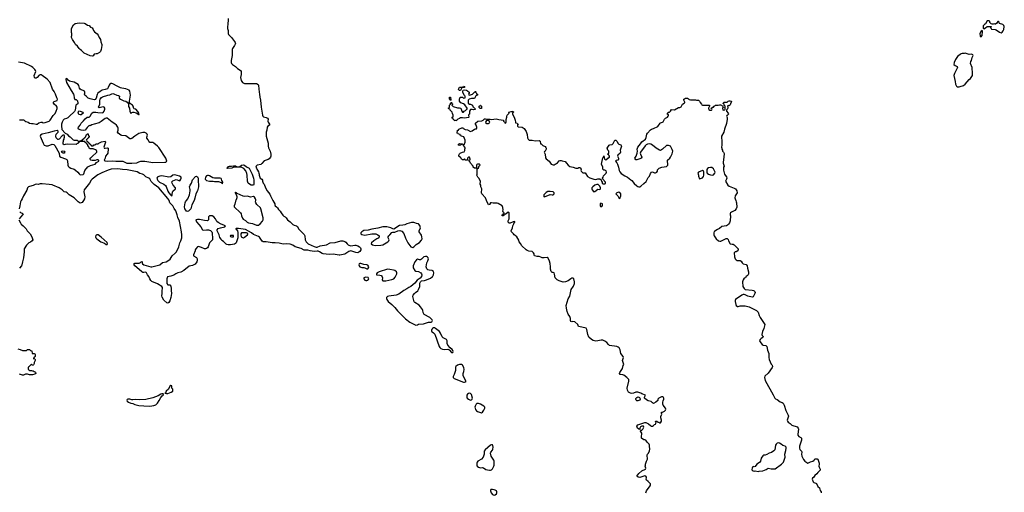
# Model space of a CAD drawing. Header units: inches. Extents: x 1793441 to 1900654, y 320892 to 470514.
# Tile 65 of 99: x 1871716 to 1891494, y 374143 to 383627. Entities that reach past the tile are written whole.
import ezdxf

# ---------------------------------------------------------------- set-up
doc = ezdxf.new("R2010")
doc.units = ezdxf.units.IN
doc.header["$MEASUREMENT"] = 0
for name, color, linetype in [('B8377', 7, 'Continuous'), ('B8378', 7, 'Continuous'), ('B8387', 7, 'Continuous'), ('B8388', 7, 'Continuous'), ('B8398', 7, 'Continuous')]:
    doc.layers.add(name, color=color, linetype=linetype)

msp = doc.modelspace()

# ---------------------------------------------------------------- linework, layer by layer
at = {"layer": 'B8377', "color": 5}
for points, elevation in [([(1871748, 380000), (1871730, 379970), (1871721, 379890), (1871708, 379830)], 220), ([(1872997, 380000), (1872970, 379962), (1872950, 379950), (1872930, 379948), (1872893, 379973), (1872864, 380000)], 220), ([(1876802, 380000), (1876838, 379930), (1876838, 379910), (1876846, 379890), (1876874, 379874), (1876894, 379854), (1876916, 379816), (1876950, 379786), (1876968, 379750), (1877002, 379702), (1877023, 379683), (1877050, 379669), (1877069, 379650), (1877094, 379614), (1877150, 379574), (1877200, 379520), (1877230, 379504), (1877278, 379490), (1877294, 379474), (1877315, 379430), (1877430, 379318), (1877442, 379290), (1877449, 379210), (1877455, 379195), (1877468, 379170), (1877508, 379130), (1877570, 379105), (1877630, 379073), (1877670, 379064), (1877690, 379064), (1877750, 379091), (1877878, 379110), (1877950, 379149), (1878050, 379154), (1878170, 379188), (1878210, 379187), (1878250, 379177), (1878266, 379166), (1878292, 379130), (1878312, 379110), (1878330, 379100), (1878370, 379092), (1878450, 379105), (1878470, 379104), (1878509, 379090), (1878543, 379070), (1878563, 379050), (1878570, 379030), (1878567, 379010), (1878550, 378976), (1878530, 378959), (1878510, 378950), (1878470, 378955), (1878410, 378978), (1878370, 378986), (1878330, 378974), (1878250, 378924), (1878150, 378899), (1878130, 378899), (1878010, 378923), (1877930, 378916), (1877810, 378928), (1877790, 378933), (1877736, 378970), (1877710, 378980), (1877690, 378983), (1877630, 378975), (1877554, 378986), (1877501, 379001), (1877430, 378999), (1877370, 379038), (1877249, 379069), (1877203, 379103), (1877150, 379122), (1877070, 379132), (1877010, 379123), (1876930, 379145), (1876850, 379152), (1876790, 379149), (1876670, 379170), (1876610, 379171), (1876586, 379186), (1876530, 379265), (1876510, 379279), (1876410, 379316), (1876370, 379352), (1876250, 379415), (1876110, 379438), (1876063, 379437), (1876052, 379430), (1876063, 379423), (1876088, 379388), (1876098, 379358), (1876101, 379330), (1876098, 379250), (1876064, 379150), (1876050, 379133), (1876034, 379126), (1875950, 379110), (1875906, 379106), (1875875, 379115), (1875863, 379123), (1875810, 379175), (1875779, 379199), (1875761, 379221), (1875738, 379258), (1875725, 379310), (1875686, 379390), (1875686, 379410), (1875704, 379436), (1875747, 379453), (1875839, 379470), (1875851, 379490), (1875763, 379523), (1875700, 379560), (1875679, 379579), (1875648, 379630), (1875614, 379670), (1875582, 379690), (1875547, 379693), (1875530, 379688), (1875509, 379671), (1875510, 379610), (1875490, 379594), (1875430, 379596), (1875325, 379615), (1875285, 379615), (1875253, 379610), (1875258, 379590), (1875270, 379572), (1875314, 379514), (1875356, 379470), (1875390, 379409), (1875410, 379401), (1875470, 379410), (1875508, 379408), (1875550, 379395), (1875565, 379385), (1875575, 379370), (1875580, 379350), (1875591, 379230), (1875587, 379210), (1875571, 379190), (1875527, 379150), (1875501, 379070), (1875489, 379051), (1875470, 379036), (1875450, 379027), (1875430, 379028), (1875370, 379057), (1875307, 379073), (1875290, 379070), (1875254, 379030), (1875242, 379010), (1875238, 378990), (1875205, 378910), (1875210, 378889), (1875270, 378857), (1875280, 378830), (1875281, 378790), (1875275, 378770), (1875238, 378722), (1875215, 378705), (1875190, 378693), (1875121, 378679), (1875010, 378595), (1874950, 378558), (1874890, 378548), (1874853, 378530), (1874810, 378499), (1874790, 378491), (1874750, 378478), (1874688, 378470), (1874669, 378430), (1874669, 378330), (1874690, 378308), (1874730, 378306), (1874750, 378278), (1874762, 378230), (1874760, 378190), (1874764, 378130), (1874755, 378050), (1874733, 377987), (1874710, 377955), (1874690, 377942), (1874670, 377945), (1874610, 377999), (1874576, 378056), (1874572, 378088), (1874579, 378130), (1874575, 378190), (1874585, 378230), (1874582, 378250), (1874571, 378270), (1874484, 378324), (1874370, 378371), (1874350, 378391), (1874327, 378430), (1874310, 378472), (1874281, 378510), (1874262, 378550), (1874250, 378558), (1874210, 378551), (1874190, 378554), (1874170, 378567), (1874070, 378657), (1874030, 378688), (1874015, 378710), (1874011, 378729), (1874030, 378741), (1874090, 378739), (1874116, 378744), (1874145, 378755), (1874154, 378770), (1874170, 378773), (1874175, 378770), (1874174, 378750), (1874182, 378730), (1874209, 378710), (1874350, 378666), (1874370, 378665), (1874449, 378691), (1874530, 378708), (1874587, 378753), (1874659, 378770), (1874695, 378790), (1874737, 378823), (1874781, 378890), (1874839, 378941), (1874863, 378970), (1874915, 379070), (1874931, 379149), (1874951, 379189), (1874971, 379250), (1874971, 379310), (1874963, 379370), (1874923, 379583), (1874890, 379658), (1874882, 379710), (1874851, 379790), (1874817, 379837), (1874790, 379895), (1874734, 379954), (1874716, 380000)], 220), ([(1875219, 380000), (1875173, 379910), (1875153, 379830), (1875137, 379810), (1875110, 379788), (1875090, 379778), (1875070, 379784), (1875050, 379802), (1875031, 379830), (1875029, 379869), (1875039, 379950), (1875047, 379973), (1875068, 380000)], 220), ([(1876058, 380000), (1876052, 379988), (1876036, 379924), (1876021, 379890), (1876021, 379870), (1876152, 379752), (1876164, 379730), (1876170, 379690), (1876190, 379643), (1876206, 379626), (1876255, 379595), (1876282, 379562), (1876309, 379549), (1876390, 379535), (1876470, 379503), (1876490, 379501), (1876510, 379505), (1876545, 379530), (1876595, 379585), (1876607, 379610), (1876607, 379650), (1876563, 379830), (1876550, 379851), (1876482, 379922), (1876461, 379950), (1876456, 379970), (1876457, 380000)], 240), ([(1871716, 379770), (1871730, 379756), (1871766, 379746), (1871786, 379730), (1871774, 379710), (1871704, 379630)], 220), ([(1871701, 379610), (1871729, 379550), (1871746, 379526), (1871789, 379490), (1871844, 379430), (1871869, 379389), (1871924, 379330), (1871962, 379270), (1871978, 379210), (1871968, 379190), (1871934, 379166), (1871898, 379150), (1871850, 379102), (1871804, 379030), (1871805, 378970), (1871795, 378850), (1871770, 378770), (1871762, 378710), (1871750, 378691), (1871710, 378644)], 220), ([(1880000, 378591), (1879940, 378600), (1879913, 378610), (1879894, 378630), (1879886, 378646), (1879884, 378670), (1879894, 378746), (1879917, 378790), (1879926, 378830), (1879920, 378850), (1879910, 378863), (1879890, 378875), (1879870, 378878), (1879831, 378869), (1879790, 378822), (1879770, 378809), (1879750, 378809), (1879710, 378822), (1879685, 378810), (1879655, 378770), (1879621, 378690), (1879622, 378650), (1879650, 378595), (1879670, 378584), (1879730, 378574), (1879774, 378550), (1879790, 378530), (1879793, 378507), (1879785, 378475), (1879759, 378441), (1879703, 378397), (1879650, 378343), (1879570, 378273), (1879530, 378256), (1879493, 378227), (1879430, 378192), (1879330, 378117), (1879279, 378101), (1879130, 378080), (1879101, 378070), (1879082, 378050), (1879083, 378030), (1879090, 378010), (1879119, 377970), (1879192, 377910), (1879250, 377850), (1879302, 377782), (1879463, 377623), (1879550, 377560), (1879630, 377518), (1879670, 377499), (1879710, 377504), (1879730, 377515), (1879830, 377522), (1879930, 377556), (1879980, 377560), (1879995, 377565), (1880000, 377576)], 220), ([(1880000, 377604), (1879997, 377610), (1879953, 377650), (1879841, 377710), (1879821, 377750), (1879816, 377790), (1879808, 377810), (1879767, 377867), (1879737, 377897), (1879654, 377950), (1879643, 377963), (1879612, 378070), (1879622, 378098), (1879644, 378130), (1879666, 378154), (1879711, 378189), (1879727, 378210), (1879752, 378270), (1879757, 378343), (1879770, 378367), (1879790, 378386), (1879850, 378391), (1879890, 378410), (1879970, 378440), (1880000, 378464)], 220), ([(1880000, 377419), (1879991, 377410), (1879985, 377385), (1879991, 377370), (1880000, 377364)], 220), ([(1871680, 377020), (1871726, 377010), (1871770, 376988), (1871850, 376986), (1871870, 377006), (1871910, 377006), (1871930, 376986), (1871962, 376982), (1871967, 376927), (1872010, 376926), (1872022, 376922), (1872026, 376910), (1872026, 376870), (1872022, 376858), (1872010, 376854), (1872002, 376838), (1871986, 376830), (1871990, 376826), (1872022, 376822), (1872026, 376810), (1872026, 376790), (1872006, 376750), (1872006, 376730), (1871996, 376704), (1871990, 376694), (1871970, 376694), (1871958, 376698), (1871952, 376712), (1871946, 376710), (1871942, 376698), (1871930, 376694), (1871906, 376670), (1871902, 376658), (1871887, 376653), (1871886, 376610), (1871902, 376602), (1871910, 376586), (1871950, 376586), (1871970, 376578), (1871990, 376578), (1872010, 376569), (1872033, 376553), (1872038, 376530), (1872023, 376517), (1871970, 376498), (1871910, 376498), (1871870, 376512), (1871830, 376512), (1871790, 376492), (1871770, 376492), (1871710, 376511)], 220)]:
    msp.add_lwpolyline(points, dxfattribs=dict(at, elevation=elevation))
for points, elevation in [([(1879630, 379558), (1879584, 379556), (1879490, 379533), (1879450, 379513), (1879410, 379501), (1879345, 379495), (1879230, 379426), (1879210, 379428), (1879170, 379450), (1879091, 379471), (1879010, 379472), (1878910, 379443), (1878790, 379427), (1878716, 379404), (1878630, 379394), (1878586, 379370), (1878567, 379350), (1878567, 379330), (1878590, 379315), (1878646, 379306), (1878791, 379331), (1878870, 379331), (1878913, 379313), (1878936, 379290), (1878938, 379270), (1878931, 379249), (1878910, 379235), (1878890, 379229), (1878830, 379189), (1878785, 379150), (1878778, 379130), (1878802, 379110), (1878830, 379104), (1878870, 379099), (1878970, 379101), (1879010, 379111), (1879113, 379170), (1879129, 379190), (1879135, 379210), (1879119, 379250), (1879119, 379270), (1879129, 379290), (1879152, 379308), (1879190, 379356), (1879210, 379366), (1879250, 379365), (1879309, 379391), (1879350, 379395), (1879370, 379391), (1879390, 379381), (1879435, 379335), (1879463, 379243), (1879510, 379150), (1879570, 379071), (1879590, 379061), (1879610, 379059), (1879630, 379071), (1879683, 379117), (1879750, 379155), (1879790, 379202), (1879799, 379230), (1879796, 379270), (1879784, 379304), (1879737, 379370), (1879739, 379390), (1879769, 379450), (1879757, 379497), (1879730, 379529), (1879690, 379538), (1879650, 379553)], 220), ([(1876169, 379351), (1876157, 379330), (1876156, 379310), (1876167, 379270), (1876190, 379254), (1876210, 379251), (1876230, 379260), (1876290, 379310), (1876302, 379330), (1876298, 379338), (1876286, 379346), (1876270, 379348)], 220), ([(1873268, 379312), (1873250, 379305), (1873243, 379297), (1873238, 379270), (1873245, 379250), (1873263, 379230), (1873343, 379170), (1873420, 379140), (1873450, 379119), (1873470, 379119), (1873477, 379130), (1873470, 379153), (1873350, 379264), (1873290, 379309)], 220), ([(1875970, 379299), (1875950, 379296), (1875944, 379290), (1875950, 379278), (1875972, 379270), (1876010, 379267), (1876010, 379294)], 240), ([(1878550, 378736), (1878533, 378727), (1878528, 378710), (1878533, 378690), (1878549, 378669), (1878590, 378655), (1878630, 378655), (1878650, 378651), (1878690, 378627), (1878710, 378631), (1878724, 378650), (1878727, 378670), (1878710, 378698), (1878688, 378710), (1878630, 378716), (1878570, 378735)], 220), ([(1879102, 378618), (1878938, 378570), (1878899, 378550), (1878881, 378530), (1878882, 378510), (1878950, 378503), (1878976, 378496), (1878987, 378487), (1878997, 378470), (1879002, 378450), (1879000, 378410), (1879010, 378390), (1879030, 378385), (1879070, 378389), (1879190, 378413), (1879230, 378430), (1879257, 378463), (1879290, 378530), (1879292, 378550), (1879284, 378570), (1879252, 378592), (1879224, 378604), (1879150, 378617)], 220), ([(1878670, 378458), (1878631, 378449), (1878626, 378430), (1878650, 378403), (1878670, 378393), (1878690, 378391), (1878710, 378401), (1878719, 378410), (1878726, 378430), (1878713, 378453)], 220), ([(1874750, 376284), (1874730, 376273), (1874704, 376216), (1874661, 376170), (1874645, 376135), (1874634, 376130), (1874663, 376123), (1874690, 376128), (1874762, 376150), (1874789, 376170), (1874795, 376190), (1874789, 376210), (1874774, 376230), (1874769, 376250), (1874774, 376270), (1874770, 376278)], 220), ([(1874570, 376119), (1874550, 376112), (1874500, 376080), (1874390, 376037), (1874250, 376006), (1874130, 375996), (1874050, 376007), (1873990, 375996), (1873970, 375997), (1873926, 376010), (1873887, 376013), (1873872, 376008), (1873865, 375995), (1873878, 375970), (1873902, 375950), (1873950, 375931), (1873990, 375927), (1874030, 375905), (1874110, 375885), (1874210, 375876), (1874330, 375875), (1874410, 375887), (1874450, 375899), (1874485, 375930), (1874515, 375985), (1874554, 376046), (1874581, 376079), (1874595, 376090), (1874608, 376110), (1874598, 376118)], 220)]:
    msp.add_lwpolyline(points, close=True, dxfattribs=dict(at, elevation=elevation))
at = {"layer": 'B8378', "color": 5}
for points, elevation in [([(1873270, 382939), (1873250, 382944), (1873210, 382937), (1873190, 382904), (1873170, 382894), (1873130, 382899), (1873010, 382955), (1872958, 383010), (1872928, 383030), (1872908, 383050), (1872877, 383097), (1872838, 383130), (1872818, 383170), (1872775, 383230), (1872758, 383270), (1872758, 383290), (1872766, 383310), (1872766, 383350), (1872758, 383370), (1872758, 383450), (1872796, 383524), (1872830, 383551), (1872910, 383562), (1873010, 383558), (1873032, 383550), (1873077, 383517), (1873112, 383510), (1873140, 383480), (1873170, 383462), (1873190, 383432), (1873198, 383410), (1873222, 383382), (1873270, 383345), (1873290, 383318), (1873310, 383270), (1873336, 383230), (1873344, 383184), (1873367, 383130), (1873367, 383110), (1873350, 383026), (1873336, 382990), (1873321, 382970)], 220), ([(1872650, 382445), (1872644, 382430), (1872655, 382370), (1872750, 382204), (1872799, 382130), (1872806, 382110), (1872810, 382062), (1872819, 382039), (1872827, 382027), (1872850, 382023), (1872876, 381996), (1872887, 381953), (1872881, 381939), (1872845, 381910), (1872829, 381811), (1872817, 381783), (1872710, 381686), (1872684, 381656), (1872658, 381642), (1872610, 381632), (1872589, 381610), (1872569, 381570), (1872556, 381530), (1872555, 381495), (1872565, 381425), (1872632, 381352), (1872642, 381342), (1872670, 381331), (1872698, 381298), (1872730, 381278), (1872790, 381218), (1872810, 381211), (1872870, 381211), (1872890, 381192), (1872927, 381193), (1872942, 381198), (1872950, 381212), (1872982, 381218), (1872986, 381230), (1873002, 381238), (1873010, 381254), (1873022, 381258), (1873030, 381274), (1873042, 381278), (1873050, 381314), (1873062, 381318), (1873070, 381334), (1873090, 381334), (1873094, 381330), (1873098, 381298), (1873114, 381290), (1873114, 381270), (1873098, 381262), (1873093, 381247), (1873078, 381242), (1873073, 381227), (1873058, 381222), (1873054, 381210), (1873058, 381198), (1873073, 381193), (1873078, 381178), (1873093, 381173), (1873098, 381158), (1873113, 381153), (1873118, 381138), (1873133, 381133), (1873138, 381118), (1873153, 381113), (1873158, 381098), (1873170, 381094), (1873190, 381094), (1873207, 381113), (1873230, 381114), (1873250, 381134), (1873290, 381134), (1873306, 381150), (1873362, 381178), (1873432, 381192), (1873442, 381170), (1873423, 381130), (1873411, 381091), (1873406, 381070), (1873410, 381054), (1873411, 381051), (1873430, 381046), (1873476, 381056), (1873490, 381052), (1873493, 381033), (1873484, 380950), (1873474, 380930), (1873440, 380890), (1873435, 380850), (1873415, 380810), (1873434, 380794), (1873470, 380790), (1873590, 380796), (1873650, 380789), (1873787, 380787), (1873870, 380750), (1873970, 380750), (1874070, 380756), (1874110, 380777), (1874151, 380789), (1874230, 380788), (1874390, 380764), (1874632, 380768), (1874651, 380770), (1874670, 380790), (1874668, 380810), (1874650, 380851), (1874510, 381064), (1874486, 381090), (1874410, 381149), (1874390, 381161), (1874350, 381161), (1874330, 381166), (1874309, 381190), (1874296, 381216), (1874269, 381249), (1874269, 381270), (1874282, 381310), (1874275, 381330), (1874255, 381350), (1874230, 381364), (1874190, 381364), (1874110, 381341), (1874027, 381293), (1873970, 381242), (1873950, 381234), (1873930, 381237), (1873850, 381294), (1873770, 381302), (1873750, 381308), (1873693, 381350), (1873684, 381370), (1873692, 381408), (1873692, 381452), (1873685, 381470), (1873659, 381510), (1873630, 381539), (1873572, 381572), (1873470, 381649), (1873450, 381649), (1873430, 381642), (1873350, 381581), (1873310, 381559), (1873210, 381533), (1873163, 381517), (1873130, 381498), (1873110, 381506), (1873070, 381466), (1873030, 381408), (1872990, 381404), (1872949, 381409), (1872898, 381430), (1872888, 381450), (1872895, 381470), (1872929, 381511), (1872949, 381551), (1873000, 381600), (1873030, 381638), (1873070, 381671), (1873110, 381674), (1873130, 381694), (1873162, 381750), (1873190, 381771), (1873248, 381772), (1873283, 381763), (1873370, 381755), (1873395, 381765), (1873412, 381790), (1873425, 381830), (1873423, 381850), (1873412, 381872), (1873390, 381877), (1873310, 381858), (1873298, 381870), (1873328, 381932), (1873329, 382009), (1873334, 382030), (1873356, 382064), (1873379, 382081), (1873486, 382114), (1873530, 382119), (1873570, 382139), (1873590, 382143), (1873610, 382139), (1873670, 382111), (1873703, 382103), (1873718, 382090), (1873712, 382050), (1873742, 382030), (1873810, 381996), (1873850, 381991), (1873873, 381973), (1873899, 381939), (1873905, 381885), (1873922, 381850), (1873930, 381794), (1873950, 381742), (1873960, 381760), (1873970, 381766), (1873990, 381772), (1874008, 381772), (1874058, 381758), (1874110, 381725), (1874114, 381726), (1874112, 381750), (1874090, 381784), (1874050, 381829), (1874018, 381838), (1874010, 381846), (1873995, 381890), (1873982, 381910), (1873940, 381940), (1873925, 381965), (1873924, 381990), (1873940, 382110), (1873931, 382190), (1873918, 382210), (1873850, 382238), (1873770, 382252), (1873742, 382262), (1873674, 382294), (1873590, 382342), (1873570, 382346), (1873550, 382344), (1873530, 382336), (1873510, 382312), (1873495, 382265), (1873479, 382241), (1873435, 382225), (1873370, 382213), (1873330, 382186), (1873289, 382150), (1873270, 382125), (1873250, 382050), (1873232, 382028), (1873210, 382022), (1873130, 382037), (1873090, 382051), (1873050, 382096), (1873024, 382110), (1873021, 382130), (1873027, 382150), (1873026, 382170), (1873015, 382190), (1872990, 382208), (1872950, 382217), (1872930, 382230), (1872920, 382250), (1872906, 382310), (1872891, 382330), (1872810, 382373), (1872746, 382386), (1872717, 382397), (1872693, 382413), (1872670, 382440)], 240), ([(1872930, 381715), (1872907, 381727), (1872893, 381770), (1872895, 381785), (1872904, 381796), (1872930, 381795), (1872986, 381770), (1872991, 381750), (1872950, 381719)], 240), ([(1872470, 381401), (1872411, 381391), (1872290, 381355), (1872170, 381331), (1872135, 381310), (1872130, 381290), (1872186, 381150), (1872210, 381110), (1872250, 381097), (1872290, 381096), (1872370, 381127), (1872404, 381124), (1872423, 381103), (1872508, 380950), (1872518, 380890), (1872541, 380870), (1872638, 380838), (1872665, 380825), (1872676, 380796), (1872682, 380710), (1872689, 380689), (1872709, 380670), (1872742, 380650), (1872808, 380628), (1872838, 380610), (1872887, 380570), (1872910, 380533), (1872930, 380515), (1872990, 380519), (1873004, 380536), (1873022, 380598), (1873087, 380673), (1873137, 380703), (1873230, 380729), (1873260, 380760), (1873309, 380790), (1873303, 380803), (1873290, 380815), (1873265, 380815), (1873230, 380802), (1873170, 380802), (1873146, 380810), (1873126, 380830), (1873143, 380857), (1873168, 380872), (1873266, 380970), (1873268, 380990), (1873260, 381000), (1873238, 381018), (1873190, 381038), (1873130, 381038), (1873110, 381048), (1873102, 381082), (1873086, 381090), (1873082, 381122), (1873068, 381128), (1873062, 381142), (1873050, 381146), (1873042, 381162), (1873026, 381170), (1873022, 381182), (1873010, 381186), (1872930, 381186), (1872918, 381182), (1872913, 381167), (1872898, 381162), (1872890, 381146), (1872870, 381146), (1872850, 381126), (1872670, 381128), (1872630, 381126), (1872610, 381118), (1872600, 381120), (1872588, 381130), (1872588, 381168), (1872598, 381190), (1872598, 381210), (1872608, 381232), (1872609, 381251), (1872618, 381270), (1872616, 381296), (1872607, 381307), (1872590, 381308), (1872570, 381298), (1872510, 381229), (1872490, 381222), (1872485, 381225), (1872450, 381258), (1872439, 381290), (1872447, 381333), (1872488, 381370), (1872489, 381390)], 240), ([(1872610, 380950), (1872590, 380950), (1872564, 380964), (1872559, 380970), (1872568, 380992), (1872590, 380997), (1872610, 380986), (1872623, 380970)], 240), ([(1876410, 380310), (1876369, 380310), (1876330, 380326), (1876306, 380350), (1876292, 380390), (1876288, 380508), (1876281, 380541), (1876256, 380596), (1876220, 380640), (1876165, 380665), (1876130, 380669), (1876002, 380658), (1875974, 380650), (1875890, 380639), (1875879, 380650), (1875898, 380662), (1875910, 380681), (1875930, 380686), (1875970, 380685), (1876010, 380694), (1876050, 380692), (1876070, 380682), (1876130, 380674), (1876170, 380705), (1876210, 380718), (1876231, 380711), (1876270, 380672), (1876325, 380645), (1876386, 380530), (1876411, 380450), (1876416, 380410), (1876419, 380330)], 220), ([(1874830, 380515), (1874791, 380510), (1874750, 380477), (1874712, 380468), (1874569, 380491), (1874530, 380488), (1874490, 380477), (1874482, 380470), (1874474, 380450), (1874475, 380430), (1874490, 380401), (1874526, 380370), (1874609, 380329), (1874642, 380302), (1874657, 380277), (1874690, 380187), (1874710, 380152), (1874750, 380106), (1874762, 380102), (1874770, 380091), (1874781, 380110), (1874785, 380170), (1874792, 380188), (1874849, 380230), (1874847, 380250), (1874796, 380310), (1874776, 380350), (1874770, 380372), (1874790, 380396), (1874862, 380418), (1874876, 380416), (1874910, 380399), (1874930, 380396), (1874955, 380425), (1874962, 380450), (1874960, 380470), (1874929, 380490)], 240), ([(1875510, 380502), (1875490, 380501), (1875470, 380493), (1875448, 380470), (1875444, 380430), (1875450, 380419), (1875470, 380403), (1875530, 380387), (1875605, 380385), (1875630, 380378), (1875710, 380378), (1875760, 380360), (1875790, 380334), (1875795, 380370), (1875778, 380398), (1875773, 380430), (1875760, 380440), (1875744, 380444), (1875627, 380447), (1875593, 380453), (1875530, 380495)], 240)]:
    msp.add_lwpolyline(points, close=True, dxfattribs=dict(at, elevation=elevation))
for points, elevation in [([(1875906, 383650), (1875906, 383610), (1875894, 383550), (1875891, 383470), (1875892, 383450), (1875902, 383410), (1875901, 383350), (1875912, 383330), (1875970, 383270), (1876033, 383190), (1876045, 383170), (1876049, 383150), (1876033, 383110), (1875989, 383050), (1875983, 383030), (1875981, 382910), (1875961, 382810), (1875965, 382770), (1875973, 382750), (1875990, 382729), (1876048, 382690), (1876090, 382648), (1876126, 382630), (1876150, 382606), (1876162, 382602), (1876168, 382530), (1876149, 382470), (1876167, 382407), (1876190, 382366), (1876230, 382350), (1876470, 382345), (1876505, 382330), (1876514, 382310), (1876524, 382170), (1876534, 382130), (1876538, 382070), (1876553, 382010), (1876564, 381870), (1876594, 381710), (1876601, 381690), (1876616, 381676), (1876670, 381662), (1876696, 381650), (1876705, 381630), (1876702, 381590), (1876707, 381570), (1876734, 381530), (1876732, 381510), (1876702, 381490), (1876689, 381470), (1876681, 381410), (1876669, 381370), (1876669, 381290), (1876706, 381150), (1876709, 381110), (1876705, 381090), (1876713, 381053), (1876746, 380986), (1876759, 380930), (1876761, 380890), (1876755, 380870), (1876730, 380838), (1876710, 380825), (1876666, 380810), (1876630, 380792), (1876580, 380740), (1876557, 380723), (1876488, 380710), (1876468, 380690), (1876462, 380670), (1876475, 380650), (1876478, 380630), (1876490, 380606), (1876516, 380576), (1876518, 380550), (1876528, 380530), (1876529, 380510), (1876548, 380450), (1876578, 380430), (1876595, 380410), (1876595, 380390), (1876609, 380350), (1876629, 380329), (1876655, 380255), (1876688, 380190), (1876743, 380123), (1876755, 380090), (1876802, 380000)], 220), ([(1871715, 381615), (1871790, 381617), (1871808, 381610), (1871817, 381597), (1871841, 381581), (1871888, 381570), (1871913, 381553), (1871950, 381544), (1871990, 381544), (1872050, 381529), (1872067, 381533), (1872101, 381559), (1872150, 381574), (1872170, 381574), (1872190, 381559), (1872230, 381561), (1872310, 381593), (1872331, 381609), (1872390, 381702), (1872430, 381748), (1872451, 381790), (1872470, 381846), (1872466, 381870), (1872455, 381890), (1872410, 381933), (1872398, 381950), (1872395, 381970), (1872410, 381987), (1872450, 381997), (1872470, 382009), (1872476, 382030), (1872460, 382060), (1872437, 382130), (1872410, 382185), (1872375, 382235), (1872330, 382365), (1872270, 382437), (1872170, 382508), (1872150, 382518), (1872130, 382520), (1872108, 382512), (1872070, 382465), (1872050, 382456), (1872030, 382455), (1872015, 382470), (1872005, 382510), (1872039, 382590), (1872035, 382610), (1872021, 382630), (1871982, 382670), (1871955, 382690), (1871810, 382753), (1871770, 382764), (1871690, 382773)], 220), ([(1874716, 380000), (1874712, 380010), (1874690, 380039), (1874510, 380250), (1874418, 380318), (1874377, 380357), (1874358, 380378), (1874330, 380431), (1874307, 380447), (1874250, 380475), (1874210, 380511), (1874185, 380525), (1874130, 380543), (1874073, 380573), (1873975, 380595), (1873873, 380613), (1873780, 380620), (1873686, 380634), (1873554, 380626), (1873495, 380610), (1873363, 380557), (1873283, 380517), (1873172, 380430), (1873155, 380410), (1873116, 380344), (1873009, 380210), (1873007, 380173), (1873024, 380070), (1873018, 380030), (1872997, 380000)], 220), ([(1872864, 380000), (1872810, 380051), (1872710, 380115), (1872670, 380156), (1872650, 380167), (1872610, 380176), (1872571, 380211), (1872511, 380250), (1872385, 380305), (1872370, 380316), (1872310, 380317), (1872169, 380331), (1872130, 380331), (1872090, 380323), (1872050, 380326), (1872030, 380321), (1871990, 380301), (1871910, 380282), (1871890, 380272), (1871870, 380252), (1871857, 380203), (1871790, 380091), (1871766, 380030), (1871748, 380000)], 220), ([(1875068, 380000), (1875091, 380030), (1875124, 380110), (1875141, 380190), (1875140, 380220), (1875130, 380270), (1875141, 380310), (1875166, 380350), (1875190, 380415), (1875250, 380482), (1875270, 380486), (1875290, 380474), (1875300, 380450), (1875301, 380390), (1875309, 380310), (1875307, 380270), (1875285, 380195), (1875251, 380130), (1875234, 380046), (1875219, 380001), (1875219, 380000)], 220), ([(1876457, 380000), (1876457, 380010), (1876453, 380030), (1876430, 380067), (1876410, 380076), (1876350, 380067), (1876290, 380084), (1876230, 380081), (1876205, 380085), (1876142, 380110), (1876082, 380142), (1876074, 380154), (1876058, 380158), (1876050, 380166), (1876042, 380158), (1876042, 380150), (1876062, 380122), (1876076, 380076), (1876075, 380050), (1876073, 380030), (1876058, 380000)], 240)]:
    msp.add_lwpolyline(points, dxfattribs=dict(at, elevation=elevation))
at = {"layer": 'B8387', "color": 5}
for points, elevation in [([(1884291, 374130), (1884306, 374174), (1884379, 374270), (1884386, 374290), (1884385, 374310), (1884341, 374361), (1884309, 374390), (1884299, 374410), (1884308, 374432), (1884309, 374450), (1884290, 374469), (1884270, 374473), (1884254, 374470), (1884196, 374444), (1884170, 374441), (1884142, 374450), (1884115, 374470), (1884150, 374521), (1884210, 374576), (1884289, 374610), (1884295, 374630), (1884282, 374670), (1884289, 374690), (1884289, 374710), (1884309, 374771), (1884328, 374810), (1884322, 374890), (1884329, 374910), (1884349, 374931), (1884368, 374972), (1884373, 375010), (1884364, 375070), (1884368, 375090), (1884358, 375110), (1884318, 375150), (1884308, 375170), (1884290, 375188), (1884274, 375194), (1884250, 375194), (1884209, 375230), (1884205, 375270), (1884215, 375310), (1884215, 375330), (1884184, 375370), (1884184, 375376), (1884198, 375390), (1884210, 375393), (1884231, 375409), (1884252, 375450), (1884249, 375469), (1884233, 375473), (1884210, 375470), (1884185, 375455), (1884173, 375430), (1884170, 375406), (1884150, 375409), (1884128, 375428), (1884116, 375450), (1884113, 375470), (1884130, 375495), (1884270, 375542), (1884290, 375542), (1884350, 375518), (1884390, 375482), (1884410, 375472), (1884430, 375472), (1884450, 375482), (1884470, 375502), (1884486, 375510), (1884496, 375524), (1884498, 375558), (1884490, 375566), (1884490, 375574), (1884511, 375571), (1884533, 375553), (1884554, 375550), (1884570, 375534), (1884590, 375534), (1884607, 375573), (1884608, 375590), (1884595, 375635), (1884595, 375665), (1884618, 375710), (1884606, 375730), (1884606, 375750), (1884610, 375754), (1884630, 375754), (1884670, 375772), (1884688, 375790), (1884694, 375810), (1884689, 375830), (1884639, 375890), (1884634, 375910), (1884634, 375950), (1884640, 375980), (1884655, 376010), (1884655, 376030), (1884650, 376048), (1884630, 376062), (1884610, 376058), (1884554, 376030), (1884534, 376010), (1884533, 375987), (1884494, 375950), (1884450, 375926), (1884430, 375938), (1884403, 375963), (1884342, 375982), (1884310, 375998), (1884266, 376030), (1884266, 376050), (1884286, 376090), (1884210, 376122), (1884190, 376135), (1884170, 376138), (1884135, 376155), (1884095, 376155), (1884048, 376132), (1884010, 376126), (1883982, 376130), (1883945, 376150), (1883924, 376190), (1883918, 376230), (1883952, 376372), (1883955, 376390), (1883949, 376410), (1883910, 376449), (1883851, 376491), (1883830, 376503), (1883778, 376510), (1883764, 376530), (1883769, 376550), (1883801, 376590), (1883824, 376630), (1883839, 376690), (1883849, 376710), (1883827, 376787), (1883844, 376850), (1883840, 376870), (1883790, 376930), (1883779, 376999), (1883759, 377039), (1883738, 377058), (1883710, 377069), (1883566, 377090), (1883541, 377110), (1883510, 377150), (1883470, 377176), (1883430, 377193), (1883393, 377193), (1883330, 377181), (1883290, 377179), (1883233, 377190), (1883201, 377210), (1883150, 377258), (1883130, 377309), (1883108, 377408), (1883094, 377434), (1883010, 377458), (1882944, 377470), (1882928, 377510), (1882867, 377567), (1882830, 377568), (1882810, 377562), (1882789, 377570), (1882781, 377590), (1882782, 377630), (1882769, 377669), (1882730, 377717), (1882710, 377769), (1882701, 377841), (1882690, 377890), (1882730, 378027), (1882764, 378076), (1882795, 378210), (1882841, 378279), (1882862, 378330), (1882863, 378370), (1882847, 378427), (1882830, 378441), (1882810, 378439), (1882790, 378429), (1882730, 378385), (1882682, 378370), (1882630, 378361), (1882550, 378386), (1882510, 378410), (1882490, 378428), (1882475, 378450), (1882462, 378522), (1882450, 378548), (1882430, 378555), (1882410, 378554), (1882390, 378575), (1882377, 378623), (1882381, 378670), (1882375, 378735), (1882361, 378781), (1882330, 378842), (1882310, 378853), (1882250, 378847), (1882210, 378850), (1882184, 378864), (1882150, 378875), (1882110, 378875), (1882066, 378886), (1882058, 378890), (1882050, 378906), (1882048, 378930), (1882038, 378950), (1882010, 378978), (1881945, 378985), (1881910, 378995), (1881890, 379009), (1881802, 379090), (1881778, 379138), (1881749, 379169), (1881740, 379200), (1881702, 379270), (1881670, 379298), (1881650, 379308), (1881638, 379330), (1881595, 379370), (1881590, 379390), (1881612, 379448), (1881619, 379490), (1881644, 379530), (1881656, 379564), (1881666, 379570), (1881655, 379575), (1881630, 379574), (1881570, 379544), (1881550, 379544), (1881530, 379562), (1881526, 379590), (1881545, 379630), (1881549, 379651), (1881546, 379750), (1881530, 379766), (1881491, 379729), (1881472, 379728), (1881458, 379722), (1881454, 379710), (1881434, 379706), (1881432, 379690), (1881410, 379689), (1881410, 379714), (1881422, 379718), (1881430, 379734), (1881442, 379738), (1881446, 379750), (1881428, 379768), (1881424, 379784), (1881425, 379815), (1881420, 379860), (1881409, 379890), (1881330, 379939), (1881304, 379944), (1881230, 379945), (1881190, 379953), (1881170, 379949), (1881150, 379922), (1881130, 379909), (1881091, 380000)], 180), ([(1886098, 380000), (1886111, 379970), (1886115, 379950), (1886118, 379862), (1886107, 379830), (1886084, 379796), (1886015, 379765), (1885996, 379750), (1885985, 379735), (1885985, 379710), (1885991, 379690), (1885987, 379590), (1885971, 379550), (1885955, 379525), (1885936, 379504), (1885911, 379489), (1885822, 379478), (1885770, 379435), (1885730, 379419), (1885677, 379383), (1885666, 379374), (1885658, 379350), (1885658, 379310), (1885665, 379290), (1885705, 379230), (1885750, 379191), (1885780, 379180), (1885800, 379180), (1885910, 379234), (1885930, 379234), (1885950, 379214), (1885952, 379190), (1885990, 379132), (1886030, 379121), (1886050, 379121), (1886070, 379111), (1886106, 379066), (1886151, 379030), (1886150, 379010), (1886130, 378984), (1886110, 378972), (1886091, 378969), (1886071, 378949), (1886074, 378870), (1886087, 378830), (1886110, 378806), (1886130, 378795), (1886190, 378795), (1886210, 378779), (1886230, 378746), (1886248, 378728), (1886310, 378716), (1886330, 378691), (1886338, 378638), (1886357, 378570), (1886355, 378525), (1886350, 378508), (1886330, 378488), (1886310, 378478), (1886294, 378450), (1886270, 378438), (1886246, 378410), (1886236, 378370), (1886241, 378270), (1886266, 378230), (1886290, 378215), (1886430, 378202), (1886456, 378196), (1886470, 378187), (1886483, 378170), (1886488, 378150), (1886485, 378130), (1886450, 378068), (1886430, 378061), (1886339, 378079), (1886290, 378105), (1886270, 378110), (1886250, 378110), (1886221, 378099), (1886097, 378010), (1886088, 377990), (1886085, 377970), (1886098, 377910), (1886111, 377890), (1886135, 377875), (1886150, 377873), (1886190, 377886), (1886230, 377888), (1886290, 377885), (1886368, 377868), (1886518, 377790), (1886550, 377758), (1886570, 377690), (1886590, 377651), (1886681, 377510), (1886664, 377430), (1886640, 377370), (1886625, 377310), (1886628, 377288), (1886651, 377271), (1886650, 377266), (1886645, 377250), (1886610, 377230), (1886590, 377210), (1886579, 377190), (1886581, 377170), (1886630, 377106), (1886653, 377093), (1886707, 377087), (1886723, 377070), (1886737, 376997), (1886762, 376930), (1886765, 376850), (1886773, 376810), (1886810, 376716), (1886834, 376694), (1886839, 376670), (1886832, 376648), (1886750, 376532), (1886686, 376474), (1886680, 376450), (1886689, 376390), (1886850, 376102), (1886882, 376030), (1886897, 376017), (1886930, 376003), (1886990, 375956), (1887030, 375944), (1887052, 375930), (1887070, 375890), (1887104, 375784), (1887153, 375690), (1887158, 375670), (1887155, 375650), (1887136, 375610), (1887133, 375590), (1887137, 375570), (1887152, 375552), (1887190, 375526), (1887229, 375489), (1887330, 375456), (1887355, 375430), (1887359, 375410), (1887344, 375310), (1887346, 375290), (1887366, 375266), (1887410, 375245), (1887419, 375230), (1887422, 375210), (1887420, 375190), (1887382, 375070), (1887378, 375030), (1887385, 375005), (1887419, 374970), (1887426, 374950), (1887420, 374910), (1887428, 374870), (1887461, 374801), (1887490, 374770), (1887550, 374731), (1887603, 374757), (1887651, 374769), (1887673, 374787), (1887690, 374812), (1887716, 374816), (1887734, 374814), (1887750, 374805), (1887773, 374727), (1887775, 374710), (1887769, 374670), (1887772, 374650), (1887796, 374610), (1887796, 374590), (1887750, 374543), (1887728, 374512), (1887690, 374482), (1887665, 374450), (1887641, 374430), (1887634, 374410), (1887657, 374350), (1887670, 374339), (1887708, 374328), (1887720, 374320), (1887750, 374260), (1887779, 374230), (1887798, 374178), (1887816, 374150), (1887816, 374130)], 180), ([(1880000, 378464), (1880007, 378470), (1880030, 378510), (1880037, 378550), (1880030, 378572), (1880009, 378590), (1880000, 378591)], 220), ([(1880000, 377576), (1880007, 377590), (1880000, 377604)], 220), ([(1880000, 377364), (1880030, 377344), (1880054, 377314), (1880143, 377070), (1880155, 377050), (1880176, 377030), (1880210, 377015), (1880250, 377009), (1880313, 377013), (1880345, 377005), (1880388, 376950), (1880410, 376946), (1880416, 376950), (1880424, 376970), (1880419, 376990), (1880404, 377010), (1880360, 377040), (1880315, 377095), (1880302, 377130), (1880300, 377180), (1880290, 377210), (1880222, 377242), (1880204, 377264), (1880170, 377338), (1880150, 377368), (1880070, 377433), (1880050, 377444), (1880030, 377444), (1880011, 377430), (1880000, 377419)], 220)]:
    msp.add_lwpolyline(points, dxfattribs=dict(at, elevation=elevation))
for points, elevation in [([(1883390, 379946), (1883374, 379930), (1883374, 379890), (1883390, 379874), (1883410, 379882), (1883426, 379890), (1883426, 379930)], 180), ([(1880590, 376707), (1880550, 376707), (1880507, 376693), (1880475, 376670), (1880468, 376652), (1880467, 376590), (1880444, 376510), (1880425, 376470), (1880426, 376446), (1880441, 376430), (1880530, 376396), (1880610, 376357), (1880630, 376350), (1880649, 376351), (1880670, 376357), (1880685, 376370), (1880629, 376469), (1880622, 376490), (1880623, 376530), (1880638, 376570), (1880646, 376610), (1880636, 376650), (1880610, 376695)], 220), ([(1880750, 376132), (1880730, 376127), (1880709, 376111), (1880699, 376090), (1880697, 376050), (1880707, 376030), (1880731, 376010), (1880770, 375995), (1880790, 375997), (1880805, 376010), (1880810, 376030), (1880790, 376109), (1880770, 376129)], 220), ([(1884130, 375978), (1884110, 375981), (1884098, 375990), (1884090, 376009), (1884095, 376025), (1884110, 376044), (1884130, 376056), (1884150, 376052), (1884165, 376045), (1884180, 376020), (1884182, 376010), (1884170, 375989)], 180), ([(1880930, 375925), (1880898, 375922), (1880887, 375913), (1880867, 375873), (1880860, 375850), (1880862, 375830), (1880870, 375807), (1880890, 375779), (1880910, 375764), (1880970, 375742), (1880990, 375740), (1881010, 375751), (1881040, 375790), (1881059, 375830), (1881057, 375850), (1881041, 375870), (1880970, 375912)], 220), ([(1881210, 375099), (1881190, 375098), (1881170, 375087), (1881063, 374997), (1881048, 374970), (1881046, 374910), (1881025, 374850), (1880990, 374809), (1880919, 374770), (1880903, 374750), (1880897, 374730), (1880900, 374690), (1880908, 374670), (1880930, 374648), (1880970, 374637), (1881010, 374638), (1881030, 374632), (1881082, 374602), (1881110, 374592), (1881150, 374585), (1881170, 374586), (1881190, 374595), (1881210, 374614), (1881243, 374670), (1881250, 374690), (1881246, 374770), (1881238, 374790), (1881185, 374870), (1881174, 374926), (1881178, 374950), (1881215, 374990), (1881222, 375010), (1881230, 375050), (1881222, 375082)], 220), ([(1886950, 375133), (1886930, 375129), (1886908, 375110), (1886897, 375090), (1886882, 374998), (1886866, 374974), (1886817, 374943), (1886770, 374927), (1886721, 374899), (1886690, 374890), (1886654, 374886), (1886643, 374877), (1886613, 374830), (1886597, 374770), (1886577, 374743), (1886521, 374710), (1886490, 374658), (1886470, 374655), (1886450, 374659), (1886438, 374650), (1886426, 374630), (1886424, 374604), (1886431, 374590), (1886450, 374571), (1886470, 374566), (1886490, 374571), (1886550, 374559), (1886570, 374567), (1886646, 374574), (1886710, 374604), (1886750, 374628), (1886810, 374617), (1886890, 374611), (1887019, 374710), (1887056, 374750), (1887086, 374830), (1887089, 374850), (1887085, 374910), (1887103, 374983), (1887109, 375029), (1887109, 375050), (1887094, 375070), (1887045, 375085), (1887015, 375110), (1886975, 375130)], 180), ([(1881210, 374201), (1881183, 374197), (1881173, 374187), (1881173, 374170), (1881187, 374130), (1881210, 374100), (1881224, 374090), (1881250, 374085), (1881270, 374093), (1881291, 374110), (1881301, 374130), (1881302, 374150), (1881296, 374170), (1881270, 374188), (1881250, 374195)], 220)]:
    msp.add_lwpolyline(points, close=True, dxfattribs=dict(at, elevation=elevation))
at = {"layer": 'B8388', "color": 5, "elevation": 180}
for points in [[(1880750, 382114), (1880810, 382132), (1880850, 382174), (1880862, 382178), (1880870, 382192), (1880873, 382173), (1880890, 382154), (1880894, 382134), (1880912, 382130), (1880912, 382110), (1880878, 382102), (1880850, 382046), (1880790, 382048), (1880745, 382035), (1880722, 382010), (1880722, 381950), (1880750, 381932), (1880772, 381932), (1880810, 381914), (1880814, 381910), (1880818, 381878), (1880830, 381874), (1880854, 381850), (1880858, 381838), (1880874, 381830), (1880850, 381828), (1880830, 381818), (1880807, 381827), (1880770, 381826), (1880752, 381790), (1880754, 381730), (1880738, 381722), (1880734, 381710), (1880738, 381670), (1880730, 381665), (1880650, 381650), (1880610, 381659), (1880570, 381655), (1880550, 381642), (1880514, 381630), (1880490, 381606), (1880478, 381602), (1880470, 381589), (1880462, 381602), (1880450, 381606), (1880426, 381630), (1880422, 381642), (1880406, 381650), (1880406, 381670), (1880422, 381678), (1880426, 381690), (1880426, 381710), (1880408, 381748), (1880406, 381770), (1880366, 381810), (1880362, 381822), (1880350, 381826), (1880342, 381842), (1880326, 381850), (1880342, 381858), (1880347, 381873), (1880348, 381910), (1880367, 381933), (1880368, 381952), (1880382, 381958), (1880387, 381973), (1880393, 381973), (1880398, 381938), (1880414, 381934), (1880413, 381927), (1880398, 381922), (1880394, 381910), (1880424, 381884), (1880510, 381858), (1880550, 381858), (1880574, 381850), (1880592, 381812), (1880594, 381790), (1880610, 381774), (1880630, 381774), (1880646, 381790), (1880670, 381802), (1880690, 381822), (1880706, 381830), (1880706, 381834), (1880702, 381850), (1880660, 381920), (1880630, 381942), (1880580, 381960), (1880548, 381990), (1880548, 382030), (1880566, 382070), (1880612, 382072), (1880630, 382054), (1880662, 382058), (1880666, 382070), (1880666, 382090), (1880650, 382106), (1880622, 382150), (1880615, 382170), (1880618, 382202), (1880627, 382213), (1880650, 382222), (1880690, 382211), (1880710, 382201), (1880742, 382170), (1880742, 382150), (1880734, 382130), (1880738, 382118)], [(1880550, 382208), (1880530, 382226), (1880530, 382234), (1880550, 382272), (1880610, 382274), (1880622, 382278), (1880629, 382291), (1880654, 382290), (1880654, 382270), (1880650, 382266), (1880610, 382266), (1880598, 382262), (1880570, 382208)], [(1880370, 382006), (1880362, 382022), (1880348, 382030), (1880350, 382074), (1880372, 382072), (1880374, 382010)], [(1880990, 381846), (1880967, 381847), (1880948, 381868), (1880948, 381892), (1880962, 381898), (1880968, 381912), (1880974, 381910), (1880978, 381898), (1880994, 381890), (1880994, 381850)], [(1881127, 381607), (1881090, 381606), (1881074, 381570), (1881082, 381550), (1881090, 381545), (1881130, 381542), (1881146, 381550), (1881156, 381564), (1881158, 381570), (1881150, 381586)], [(1880550, 381102), (1880530, 381109), (1880528, 381130), (1880550, 381142), (1880570, 381134), (1880613, 381133), (1880614, 381126), (1880578, 381122), (1880570, 381109)], [(1885430, 380599), (1885352, 380570), (1885338, 380550), (1885351, 380510), (1885351, 380490), (1885370, 380434), (1885410, 380445), (1885430, 380456), (1885450, 380478), (1885458, 380510), (1885461, 380550), (1885456, 380576), (1885449, 380589)], [(1885590, 380664), (1885550, 380655), (1885530, 380641), (1885519, 380621), (1885516, 380590), (1885516, 380570), (1885528, 380548), (1885554, 380530), (1885590, 380516), (1885630, 380510), (1885650, 380516), (1885676, 380550), (1885683, 380570), (1885669, 380610), (1885652, 380632), (1885618, 380658)], [(1882370, 380181), (1882322, 380178), (1882290, 380157), (1882245, 380110), (1882242, 380082), (1882250, 380072), (1882290, 380084), (1882370, 380121), (1882410, 380111), (1882430, 380114), (1882449, 380130), (1882454, 380154), (1882430, 380172)], [(1883310, 380321), (1883270, 380309), (1883230, 380275), (1883211, 380250), (1883211, 380230), (1883218, 380210), (1883240, 380180), (1883250, 380172), (1883270, 380182), (1883330, 380225), (1883370, 380222), (1883386, 380230), (1883386, 380250), (1883369, 380289), (1883337, 380317)], [(1883750, 380169), (1883711, 380150), (1883692, 380130), (1883730, 380092), (1883750, 380052), (1883770, 380042), (1883789, 380090), (1883792, 380130), (1883770, 380159)]]:
    msp.add_lwpolyline(points, close=True, dxfattribs=at)
msp.add_lwpolyline([(1881091, 380000), (1881070, 380050), (1881001, 380130), (1880994, 380150), (1880998, 380230), (1880982, 380270), (1880978, 380310), (1880968, 380330), (1880975, 380390), (1880938, 380450), (1880918, 380470), (1880898, 380510), (1880906, 380530), (1880906, 380634), (1880930, 380654), (1880947, 380693), (1880966, 380710), (1880962, 380722), (1880950, 380726), (1880910, 380726), (1880898, 380722), (1880894, 380710), (1880894, 380646), (1880849, 380649), (1880828, 380670), (1880826, 380690), (1880770, 380746), (1880766, 380770), (1880746, 380790), (1880746, 380810), (1880762, 380818), (1880766, 380830), (1880750, 380866), (1880730, 380866), (1880714, 380850), (1880713, 380807), (1880673, 380807), (1880666, 380810), (1880662, 380822), (1880650, 380826), (1880630, 380818), (1880610, 380818), (1880590, 380828), (1880575, 380855), (1880538, 380890), (1880538, 380910), (1880550, 380934), (1880566, 380950), (1880610, 380972), (1880642, 380978), (1880656, 381004), (1880658, 381030), (1880666, 381050), (1880662, 381062), (1880650, 381066), (1880647, 381087), (1880626, 381114), (1880650, 381134), (1880658, 381150), (1880666, 381170), (1880666, 381210), (1880635, 381275), (1880610, 381286), (1880587, 381287), (1880582, 381302), (1880566, 381310), (1880562, 381322), (1880529, 381329), (1880522, 381342), (1880506, 381350), (1880508, 381410), (1880528, 381412), (1880538, 381430), (1880595, 381455), (1880610, 381458), (1880630, 381452), (1880640, 381440), (1880667, 381427), (1880710, 381420), (1880770, 381385), (1880804, 381396), (1880851, 381431), (1880870, 381438), (1880890, 381434), (1880898, 381450), (1880898, 381470), (1880883, 381510), (1880869, 381530), (1880874, 381550), (1880919, 381590), (1880999, 381601), (1881027, 381613), (1881050, 381637), (1881070, 381641), (1881109, 381631), (1881169, 381631), (1881190, 381625), (1881290, 381639), (1881342, 381622), (1881434, 381610), (1881434, 381590), (1881453, 381573), (1881458, 381558), (1881470, 381554), (1881482, 381558), (1881486, 381570), (1881487, 381627), (1881502, 381670), (1881503, 381697), (1881508, 381710), (1881548, 381750), (1881544, 381770), (1881590, 381785), (1881618, 381782), (1881630, 381792), (1881634, 381770), (1881612, 381750), (1881612, 381730), (1881651, 381670), (1881652, 381650), (1881671, 381610), (1881673, 381573), (1881678, 381558), (1881710, 381552), (1881718, 381538), (1881732, 381532), (1881730, 381526), (1881718, 381522), (1881714, 381490), (1881730, 381474), (1881810, 381471), (1881850, 381442), (1881890, 381382), (1881910, 381322), (1881919, 381259), (1881931, 381230), (1881950, 381213), (1881970, 381207), (1882010, 381210), (1882070, 381193), (1882150, 381201), (1882158, 381198), (1882172, 381190), (1882178, 381138), (1882190, 381134), (1882224, 381104), (1882270, 381082), (1882285, 381065), (1882291, 381050), (1882290, 381026), (1882270, 380986), (1882258, 380982), (1882254, 380970), (1882271, 380931), (1882278, 380858), (1882294, 380834), (1882351, 380790), (1882391, 380731), (1882430, 380718), (1882450, 380718), (1882474, 380726), (1882500, 380740), (1882522, 380758), (1882550, 380798), (1882570, 380802), (1882590, 380802), (1882610, 380792), (1882670, 380781), (1882701, 380750), (1882730, 380711), (1882770, 380678), (1882834, 380670), (1882890, 380651), (1882929, 380651), (1882950, 380658), (1882970, 380658), (1882991, 380651), (1882992, 380630), (1882985, 380610), (1882992, 380590), (1883030, 380554), (1883073, 380553), (1883090, 380534), (1883120, 380480), (1883171, 380451), (1883250, 380425), (1883290, 380418), (1883330, 380432), (1883372, 380432), (1883393, 380413), (1883404, 380384), (1883414, 380370), (1883414, 380350), (1883430, 380334), (1883470, 380334), (1883482, 380338), (1883486, 380350), (1883486, 380370), (1883427, 380427), (1883426, 380450), (1883436, 380464), (1883445, 380495), (1883495, 380545), (1883506, 380570), (1883495, 380595), (1883467, 380607), (1883448, 380608), (1883428, 380628), (1883428, 380670), (1883402, 380730), (1883430, 380854), (1883446, 380870), (1883448, 380890), (1883453, 380893), (1883462, 380830), (1883490, 380814), (1883510, 380822), (1883529, 380851), (1883566, 380870), (1883566, 380890), (1883547, 380907), (1883542, 380922), (1883526, 380930), (1883542, 380938), (1883547, 380953), (1883548, 380990), (1883529, 381009), (1883518, 381050), (1883558, 381110), (1883570, 381116), (1883619, 381121), (1883637, 381143), (1883669, 381211), (1883690, 381211), (1883710, 381192), (1883740, 381140), (1883751, 381131), (1883790, 381115), (1883802, 381090), (1883799, 381070), (1883783, 381030), (1883780, 381010), (1883786, 380970), (1883776, 380950), (1883731, 380909), (1883727, 380890), (1883741, 380850), (1883743, 380830), (1883731, 380809), (1883698, 380802), (1883685, 380790), (1883710, 380758), (1883724, 380730), (1883745, 380670), (1883760, 380600), (1883771, 380571), (1883798, 380538), (1883870, 380491), (1883927, 380467), (1883990, 380412), (1884010, 380402), (1884058, 380338), (1884111, 380290), (1884130, 380277), (1884150, 380272), (1884170, 380274), (1884194, 380286), (1884250, 380341), (1884300, 380380), (1884310, 380392), (1884341, 380459), (1884365, 380490), (1884390, 380538), (1884410, 380565), (1884430, 380571), (1884470, 380551), (1884490, 380551), (1884515, 380570), (1884528, 380590), (1884528, 380612), (1884538, 380630), (1884558, 380650), (1884612, 380668), (1884710, 380684), (1884725, 380695), (1884732, 380708), (1884730, 380810), (1884774, 380846), (1884792, 380868), (1884822, 380938), (1884835, 380990), (1884824, 381024), (1884786, 381086), (1884770, 381099), (1884750, 381106), (1884710, 381103), (1884630, 381029), (1884610, 381013), (1884590, 381005), (1884569, 381010), (1884501, 381050), (1884430, 381110), (1884392, 381132), (1884370, 381139), (1884330, 381129), (1884303, 381117), (1884282, 381098), (1884186, 380970), (1884181, 380950), (1884183, 380930), (1884210, 380870), (1884197, 380850), (1884170, 380833), (1884110, 380814), (1884090, 380818), (1884075, 380850), (1884099, 380890), (1884119, 380950), (1884123, 380990), (1884118, 381030), (1884130, 381070), (1884186, 381134), (1884210, 381176), (1884287, 381233), (1884300, 381260), (1884316, 381330), (1884330, 381353), (1884390, 381417), (1884410, 381430), (1884450, 381442), (1884535, 381485), (1884579, 381550), (1884590, 381559), (1884629, 381571), (1884640, 381580), (1884658, 381602), (1884670, 381632), (1884688, 381650), (1884729, 381671), (1884742, 381690), (1884748, 381710), (1884746, 381726), (1884730, 381728), (1884729, 381749), (1884748, 381770), (1884768, 381772), (1884789, 381791), (1884810, 381822), (1884870, 381816), (1884950, 381862), (1884976, 381864), (1885000, 381880), (1885029, 381931), (1885066, 381950), (1885076, 381964), (1885078, 381970), (1885058, 382010), (1885058, 382030), (1885070, 382042), (1885090, 382052), (1885130, 382052), (1885150, 382042), (1885166, 382026), (1885190, 382018), (1885290, 382022), (1885310, 382014), (1885352, 382012), (1885374, 381990), (1885384, 381964), (1885414, 381930), (1885418, 381918), (1885430, 381914), (1885570, 381914), (1885574, 381910), (1885574, 381890), (1885564, 381876), (1885554, 381850), (1885558, 381818), (1885570, 381814), (1885610, 381814), (1885622, 381818), (1885626, 381830), (1885622, 381842), (1885607, 381847), (1885607, 381853), (1885622, 381858), (1885630, 381874), (1885650, 381874), (1885667, 381893), (1885682, 381898), (1885687, 381913), (1885747, 381913), (1885770, 381922), (1885790, 381922), (1885813, 381913), (1885833, 381893), (1885838, 381878), (1885853, 381873), (1885853, 381867), (1885838, 381862), (1885834, 381850), (1885838, 381818), (1885850, 381814), (1885882, 381818), (1885886, 381830), (1885886, 381890), (1885882, 381902), (1885867, 381907), (1885866, 381930), (1885847, 381947), (1885847, 381953), (1885870, 381974), (1885930, 381974), (1885950, 381994), (1885970, 382002), (1885990, 382002), (1886013, 381993), (1885990, 381918), (1885970, 381902), (1885950, 381906), (1885938, 381902), (1885934, 381890), (1885942, 381870), (1885938, 381850), (1885930, 381826), (1885918, 381822), (1885914, 381810), (1885914, 381790), (1885950, 381752), (1885951, 381730), (1885930, 381706), (1885918, 381702), (1885914, 381690), (1885924, 381664), (1885926, 381630), (1885915, 381545), (1885874, 381430), (1885861, 381370), (1885814, 381290), (1885811, 381251), (1885821, 381210), (1885822, 381110), (1885812, 381070), (1885822, 381050), (1885822, 381030), (1885832, 381010), (1885832, 380990), (1885851, 380971), (1885864, 380944), (1885861, 380870), (1885846, 380770), (1885846, 380750), (1885862, 380710), (1885865, 380690), (1885856, 380670), (1885851, 380609), (1885871, 380530), (1885884, 380504), (1885914, 380474), (1885921, 380450), (1885914, 380426), (1885892, 380390), (1885938, 380310), (1885970, 380287), (1886070, 380247), (1886092, 380232), (1886123, 380190), (1886126, 380150), (1886091, 380090), (1886083, 380050), (1886086, 380030), (1886098, 380000)], dxfattribs=at)
at = {"layer": 'B8398', "color": 5, "elevation": 220}
for points in [[(1891190, 383606), (1891150, 383606), (1891118, 383542), (1891094, 383530), (1891070, 383506), (1891067, 383493), (1891070, 383454), (1891085, 383445), (1891118, 383462), (1891150, 383494), (1891230, 383494), (1891233, 383487), (1891218, 383482), (1891214, 383470), (1891233, 383453), (1891238, 383438), (1891310, 383432), (1891330, 383425), (1891397, 383377), (1891430, 383367), (1891450, 383379), (1891473, 383407), (1891483, 383430), (1891494, 383490), (1891487, 383510), (1891466, 383530), (1891398, 383550), (1891390, 383578), (1891378, 383590), (1891365, 383590), (1891344, 383556), (1891320, 383540), (1891310, 383538), (1891290, 383546), (1891270, 383538), (1891250, 383538), (1891227, 383547), (1891206, 383570), (1891206, 383590)], [(1891050, 383408), (1891030, 383398), (1891003, 383350), (1891010, 383294), (1891030, 383282), (1891049, 383310), (1891059, 383390)], [(1890710, 382955), (1890690, 382949), (1890650, 382949), (1890630, 382944), (1890605, 382930), (1890556, 382890), (1890511, 382830), (1890486, 382770), (1890482, 382730), (1890506, 382706), (1890545, 382685), (1890551, 382671), (1890492, 382550), (1890483, 382510), (1890510, 382390), (1890516, 382336), (1890534, 382294), (1890550, 382278), (1890590, 382277), (1890610, 382288), (1890672, 382310), (1890710, 382336), (1890790, 382427), (1890817, 382450), (1890856, 382510), (1890858, 382550), (1890847, 382667), (1890815, 382750), (1890822, 382790), (1890832, 382808), (1890849, 382871), (1890869, 382910), (1890862, 382922), (1890850, 382929), (1890833, 382933), (1890789, 382929)]]:
    msp.add_lwpolyline(points, close=True, dxfattribs=at)

doc.saveas('drawing.dxf')
